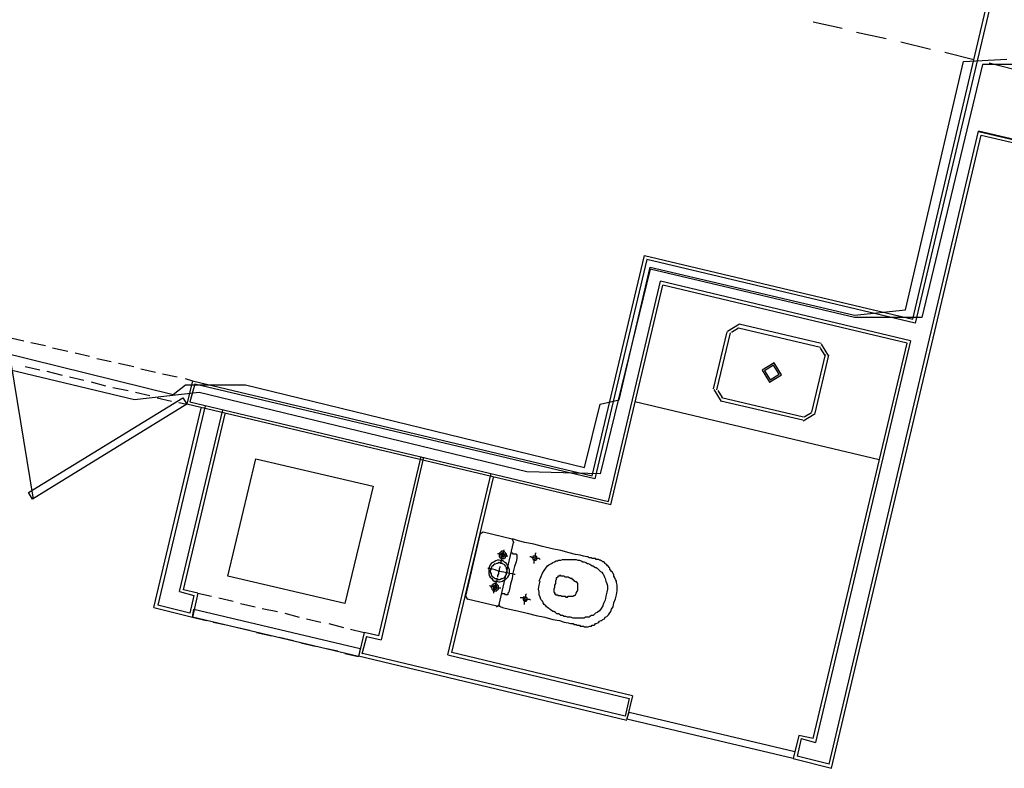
# Model space of a CAD drawing. Header units: feet. Extents: x -79 to 198, y -22 to 181.
# Tile 75 of 256: x 65 to 81, y 36 to 49. Entities that reach past the tile are written whole.
import ezdxf

# ---------------------------------------------------------------- set-up
doc = ezdxf.new("R2010")
doc.units = ezdxf.units.FT
for name, color, linetype in [('A-AREA-COMUN', 252, 'CONTINUOUS'), ('A-AREA-UNIDAD', 30, 'CONTINUOUS'), ('A-LINEA', 7, 'CONTINUOUS')]:
    doc.layers.add(name, color=color, linetype=linetype)

msp = doc.modelspace()

# ---------------------------------------------------------------- linework, layer by layer
at = {"layer": 'A-AREA-COMUN'}
msp.add_lwpolyline([(58.368, 44.7644), (67.44, 42.5244), (67.648, 42.6844), (68.64, 42.6844), (74.272, 41.3156), (74.528, 42.3644), (74.848, 42.4356), (75.36, 44.64), (78.752, 43.84), (79.6, 43.9289), (80.56, 48.0533), (81.28, 48.0889)], dxfattribs=at)
at = {"layer": 'A-AREA-UNIDAD'}
msp.add_lwpolyline([(81.44, 48), (80.88, 48), (79.872, 43.8044), (78.752, 43.8044), (75.36, 44.6044), (74.528, 41.2089), (73.312, 41.2444), (67.872, 42.56), (66.8, 42.4356), (57.728, 44.6044)], dxfattribs=at)
at = {"layer": 'A-LINEA'}
for p, q in [((79.72, 43.7778), (81, 49.2044)), ((79.72, 43.7778), (81, 49.2044)), ((81.0667, 49.2444), (79.76, 43.7111)), ((81.0667, 49.2311), (79.76, 43.7111)), ((78.0667, 48.7111), (78.5467, 48.6044)), ((78.7867, 48.5378), (79.28, 48.4311)), ((79.52, 48.3778), (80.0133, 48.2578)), ((80.2533, 48.2044), (80.7333, 48.0844)), ((80.9867, 48.0311), (81.4, 47.9244)), ((78.3333, 36.3911), (80.8133, 46.8978)), ((78.3733, 36.3244), (80.8533, 46.8311)), ((106.5333, 40.8044), (80.8133, 46.8978)), ((106.5333, 40.8044), (80.8133, 46.8844)), ((80.8533, 46.8311), (106.52, 40.7511)), ((80.8533, 46.8311), (106.52, 40.7644)), ((74.4, 41.1778), (75.2667, 44.8311)), ((75.2667, 44.8311), (79.72, 43.7778)), ((75.3067, 44.7644), (74.44, 41.1244)), ((79.76, 43.7111), (75.3067, 44.7644)), ((74.6667, 40.7511), (75.5333, 44.4044)), ((74.7067, 40.6978), (75.5733, 44.3378)), ((79.68, 43.4178), (75.5333, 44.4044)), ((79.6267, 43.3778), (75.5733, 44.3378)), ((76.8449, 43.6933), (76.6444, 43.5694)), ((76.84, 43.6978), (78.2, 43.3778)), ((76.4133, 42.6178), (76.64, 43.5644)), ((76.4667, 42.6044), (76.6933, 43.5511)), ((76.8296, 43.6284), (76.7093, 43.5541)), ((76.8267, 43.6311), (78.1867, 43.3111)), ((64.72, 43.4711), (64.96, 43.4178)), ((65.08, 43.3911), (65.32, 43.3378)), ((78.0667, 36.8178), (79.6267, 43.3778)), ((79.68, 43.4178), (78.1067, 36.7511)), ((78.3289, 43.1595), (78.2049, 43.36)), ((65.44, 43.2978), (65.6933, 43.2444)), ((65.8133, 43.2178), (66.0533, 43.1644)), ((78.2667, 43.1911), (78.04, 42.2311)), ((78.32, 43.1778), (78.0933, 42.2178)), ((78.264, 43.1748), (78.1896, 43.2951)), ((64.7476, 43.0508), (65.1167, 40.7882)), ((66.1733, 43.1244), (66.4133, 43.0711)), ((66.5333, 43.0444), (66.7867, 42.9911)), ((64.9867, 42.9911), (65.2267, 42.9378)), ((65.3467, 42.9111), (65.6, 42.8444)), ((66.9067, 42.9511), (67.1467, 42.8978)), ((67.2667, 42.8711), (67.5067, 42.8178)), ((65.72, 42.8178), (65.96, 42.7644)), ((66.08, 42.7378), (66.32, 42.6711)), ((67.64, 42.7911), (67.76, 42.7511)), ((67.76, 42.7511), (67.6667, 42.3644)), ((67.76, 42.7511), (74.4, 41.1778)), ((66.44, 42.6444), (66.6933, 42.5911)), ((66.8133, 42.5644), (67.0533, 42.5111)), ((76.4178, 42.6094), (76.5418, 42.4089)), ((76.4827, 42.5941), (76.5571, 42.4738)), ((67.1733, 42.4711), (67.4133, 42.4178)), ((67.5333, 42.3911), (67.6667, 42.3644)), ((74.7067, 40.6978), (67.6667, 42.3644)), ((79.16, 41.4444), (75.1067, 42.4044)), ((77.8933, 42.0978), (76.5333, 42.4178)), ((77.9067, 42.1511), (76.5467, 42.4711)), ((67.12, 38.9911), (67.9067, 42.2978)), ((67.9733, 42.3378), (67.1867, 39.0311)), ((67.5467, 39.2578), (68.2667, 42.2711)), ((67.6133, 39.2844), (68.3067, 42.2044)), ((77.9018, 42.0889), (78.1022, 42.2129)), ((77.9171, 42.1538), (78.0373, 42.2282)), ((68.8133, 41.4578), (70.76, 41.0044)), ((70.8533, 38.5244), (71.56, 41.4978)), ((71.6, 41.4844), (70.8933, 38.4578)), ((72, 38.2044), (72.72, 41.2178)), ((72.0667, 38.2444), (72.76, 41.1511)), ((72.5907, 40.2432), (72.5346, 40.2085)), ((73.0667, 40.1244), (72.5867, 40.2444)), ((72.5333, 40.2044), (72.2933, 39.1778)), ((72.8533, 39.0444), (73.0933, 40.0711)), ((73.1054, 40.0671), (73.0707, 40.1232)), ((67.5467, 39.2578), (67.7867, 39.1911)), ((67.8533, 39.2311), (67.6133, 39.2844)), ((67.7867, 39.1911), (67.72, 38.8978)), ((67.8533, 39.2311), (67.76, 38.8311)), ((67.8533, 39.2311), (68.08, 39.1778)), ((68.2, 39.1511), (68.44, 39.0978)), ((72.2946, 39.1818), (72.3293, 39.1257)), ((72.32, 39.1378), (72.8133, 39.0178)), ((67.12, 38.9911), (67.76, 38.8311)), ((67.72, 38.8978), (67.1867, 39.0311)), ((68.56, 39.0578), (68.8, 39.0044)), ((68.92, 38.9778), (69.1733, 38.9244)), ((72.8093, 39.0057), (72.8654, 39.0404)), ((67.76, 38.8311), (67.9867, 38.7778)), ((68.1067, 38.7511), (68.3467, 38.6978)), ((69.2933, 38.8978), (69.5333, 38.8311)), ((69.6533, 38.8044), (69.8933, 38.7511)), ((68.4667, 38.6711), (68.7067, 38.6178)), ((70.0267, 38.7244), (70.2667, 38.6578)), ((70.3867, 38.6311), (70.6133, 38.5778)), ((68.8267, 38.5778), (69.08, 38.5244)), ((69.2, 38.4978), (69.44, 38.4444)), ((70.6133, 38.5778), (70.52, 38.1778)), ((70.6533, 38.5111), (70.5733, 38.2178)), ((70.8533, 38.5244), (70.6133, 38.5778)), ((70.6533, 38.5111), (70.8933, 38.4578)), ((69.56, 38.4044), (69.8, 38.3511)), ((69.9333, 38.3244), (70.1733, 38.2711)), ((70.2933, 38.2311), (70.52, 38.1778)), ((70.52, 38.1911), (74.9733, 37.1244)), ((74.9467, 37.1911), (70.5867, 38.2311)), ((72, 38.2044), (75.0133, 37.4844)), ((75.0667, 37.5244), (72.0667, 38.2444)), ((75.0133, 37.4844), (74.9467, 37.1911)), ((75.0667, 37.5244), (74.9733, 37.1378)), ((77.8267, 36.8711), (77.7333, 36.4844)), ((77.8667, 36.8178), (77.8, 36.5244)), ((78.0667, 36.8178), (77.8267, 36.8711)), ((77.8667, 36.8178), (78.1067, 36.7511)), ((77.7333, 36.4844), (78.3733, 36.3244)), ((78.3333, 36.3911), (77.8, 36.5244))]:
    msp.add_line(p, q, dxfattribs=at)
for points in [[(77.2178, 42.9294), (77.3418, 42.7289), (77.5422, 42.8529), (77.4182, 43.0533), (77.2178, 42.9294)], [(77.2567, 42.9202), (77.3509, 42.7678), (77.5033, 42.862), (77.4091, 43.0144), (77.2567, 42.9202)], [(74.44, 41.1244), (67.8, 42.6978), (67.72, 42.4044), (74.6667, 40.7511)], [(67.6667, 42.3644), (65.1067, 40.7911), (65.04, 40.8978), (67.6, 42.4711), (67.6667, 42.3644)], [(70.76, 41.0044), (70.2933, 39.0578), (68.3467, 39.5111), (68.8133, 41.4578)], [(72.8133, 39.0178), (72.84, 39.0178), (72.9067, 38.9911), (73.0267, 38.9644), (73.16, 38.9378), (73.32, 38.8978), (73.4667, 38.8578), (73.6133, 38.8311), (73.7467, 38.7911), (73.8533, 38.7778), (73.9333, 38.7511), (74, 38.7378), (74.04, 38.7244), (74.0667, 38.7244), (74.08, 38.7244), (74.0933, 38.7111), (74.1067, 38.7111), (74.12, 38.7111), (74.1333, 38.7111), (74.1467, 38.6978), (74.16, 38.6978), (74.1733, 38.6978), (74.1867, 38.6978), (74.2, 38.6844), (74.2133, 38.6844), (74.24, 38.6844), (74.2533, 38.6844), (74.2667, 38.6711), (74.28, 38.6711), (74.2933, 38.6711), (74.3067, 38.6711), (74.32, 38.6711), (74.3333, 38.6711), (74.36, 38.6844), (74.3733, 38.6844), (74.3867, 38.6844), (74.4, 38.6978), (74.4267, 38.6978), (74.44, 38.7111), (74.4533, 38.7244), (74.4667, 38.7244), (74.4933, 38.7378), (74.5067, 38.7511), (74.52, 38.7644), (74.5467, 38.7778), (74.56, 38.7778), (74.5733, 38.7911), (74.6, 38.8044), (74.6133, 38.8311), (74.64, 38.8444), (74.6667, 38.8711), (74.68, 38.8844), (74.7067, 38.9244), (74.72, 38.9644), (74.7467, 39.0044), (74.76, 39.0711), (74.7867, 39.1378), (74.8, 39.2044), (74.8133, 39.2711), (74.8133, 39.3244), (74.8133, 39.3644), (74.8, 39.4044), (74.8, 39.4311), (74.7867, 39.4578), (74.7733, 39.4844), (74.76, 39.5111), (74.76, 39.5378), (74.7467, 39.5511), (74.7333, 39.5778), (74.72, 39.5911), (74.7067, 39.6044), (74.6933, 39.6178), (74.6933, 39.6444), (74.68, 39.6578), (74.6667, 39.6711), (74.6533, 39.6844), (74.64, 39.6978), (74.6267, 39.7111), (74.6133, 39.7244), (74.6, 39.7378), (74.5867, 39.7511), (74.5733, 39.7511), (74.56, 39.7644), (74.5467, 39.7644), (74.5333, 39.7778), (74.52, 39.7778), (74.5067, 39.7911), (74.4933, 39.7911), (74.48, 39.7911), (74.4667, 39.7911), (74.4533, 39.8044), (74.44, 39.8044), (74.4133, 39.8044), (74.4, 39.8044), (74.3867, 39.8178), (74.3733, 39.8178), (74.36, 39.8178), (74.3467, 39.8178), (74.3333, 39.8311), (74.3067, 39.8311), (74.2533, 39.8444), (74.2, 39.8578), (74.12, 39.8711), (74.0133, 39.8978), (73.88, 39.9378), (73.7333, 39.9644), (73.5733, 40.0044), (73.4267, 40.0444), (73.28, 40.0711), (73.1733, 40.0978), (73.0933, 40.1244), (73.0667, 40.1244)], [(72.9733, 39.8444), (72.9733, 39.8578), (72.9733, 39.8711), (72.9733, 39.8844), (72.96, 39.8844), (72.96, 39.8978), (72.9467, 39.9111), (72.9333, 39.9244), (72.92, 39.9244), (72.9067, 39.9244), (72.8933, 39.9244), (72.88, 39.9111), (72.8667, 39.8978), (72.8533, 39.8844), (72.8533, 39.8711), (72.8533, 39.8578), (72.8533, 39.8444), (72.8533, 39.8311), (72.8667, 39.8311), (72.8667, 39.8178), (72.88, 39.8178), (72.88, 39.8044), (72.8933, 39.8044), (72.9067, 39.8044), (72.92, 39.8044), (72.9333, 39.8044), (72.9467, 39.8178), (72.96, 39.8178), (72.96, 39.8311), (72.96, 39.8444), (72.9733, 39.8444)], [(72.9333, 39.9511), (72.9333, 39.9378), (72.92, 39.9244), (72.92, 39.8978), (72.9067, 39.8578), (72.8933, 39.8178), (72.8933, 39.7911), (72.88, 39.7511), (72.88, 39.7378), (72.88, 39.7244)], [(72.9467, 39.8578), (72.9467, 39.8711), (72.9333, 39.8711), (72.9333, 39.8844), (72.92, 39.8978), (72.9067, 39.8978), (72.8933, 39.8844), (72.88, 39.8844), (72.88, 39.8711), (72.88, 39.8578), (72.88, 39.8444), (72.8933, 39.8444), (72.8933, 39.8311), (72.9067, 39.8311), (72.92, 39.8311), (72.9333, 39.8311), (72.9333, 39.8444), (72.9467, 39.8578)], [(73.0533, 39.8978), (73.0667, 39.8978), (73.08, 39.8844), (73.1067, 39.8844), (73.12, 39.8844), (73.1333, 39.8844), (73.1333, 39.8711), (73.1467, 39.8711), (73.1467, 39.8578), (73.1467, 39.8444), (73.1467, 39.8044), (73.1333, 39.7511), (73.1067, 39.6711), (73.08, 39.5644), (73.0667, 39.4711), (73.04, 39.3778), (73.0267, 39.2978), (73.0133, 39.2444), (73, 39.2311), (73, 39.2178), (73, 39.2044), (72.9867, 39.2044), (72.9733, 39.2044), (72.96, 39.2044), (72.9467, 39.2178), (72.9333, 39.2178), (72.92, 39.2178), (72.9067, 39.2178), (72.8933, 39.2178)], [(73.4667, 39.8978), (73.4533, 39.8844), (73.4533, 39.8578), (73.4533, 39.8311), (73.44, 39.7911), (73.4267, 39.7644), (73.4267, 39.7378), (73.4267, 39.7244)], [(73.0267, 39.5511), (73.0267, 39.5911), (73.0267, 39.6178), (73.0133, 39.6444), (73, 39.6711), (72.9867, 39.6978), (72.9733, 39.7244), (72.9467, 39.7378), (72.92, 39.7644), (72.8933, 39.7644), (72.8533, 39.7778), (72.8267, 39.7778), (72.8, 39.7644), (72.7733, 39.7511), (72.7467, 39.7378), (72.72, 39.7244), (72.7067, 39.6978), (72.6933, 39.6711), (72.68, 39.6311), (72.68, 39.6044), (72.68, 39.5778), (72.68, 39.5511), (72.6933, 39.5111), (72.7067, 39.4978), (72.7333, 39.4711), (72.7467, 39.4444), (72.7733, 39.4311), (72.8133, 39.4311), (72.84, 39.4178), (72.8667, 39.4178), (72.9067, 39.4311), (72.9333, 39.4444), (72.96, 39.4578), (72.9733, 39.4711), (73, 39.4978), (73.0133, 39.5244), (73.0267, 39.5511)], [(72.9733, 39.5644), (72.9867, 39.5911), (72.9867, 39.6178), (72.9733, 39.6311), (72.9733, 39.6578), (72.96, 39.6711), (72.9467, 39.6978), (72.92, 39.7111), (72.9067, 39.7244), (72.88, 39.7244), (72.8533, 39.7378), (72.8267, 39.7244), (72.8133, 39.7244), (72.7867, 39.7111), (72.7733, 39.7111), (72.7467, 39.6844), (72.7333, 39.6711), (72.72, 39.6444), (72.72, 39.6311), (72.7067, 39.6044), (72.7067, 39.5778), (72.72, 39.5511), (72.72, 39.5378), (72.7333, 39.5111), (72.76, 39.4978), (72.7733, 39.4844), (72.7867, 39.4711), (72.8133, 39.4711), (72.84, 39.4578), (72.8667, 39.4578), (72.8933, 39.4711), (72.9067, 39.4711), (72.9333, 39.4844), (72.9467, 39.4978), (72.96, 39.5244), (72.9733, 39.5378), (72.9733, 39.5644)], [(73, 39.8444), (72.9867, 39.8444), (72.96, 39.8578), (72.9333, 39.8578), (72.8933, 39.8711), (72.8667, 39.8711), (72.84, 39.8844), (72.8267, 39.8844)], [(73.5333, 39.7911), (73.52, 39.8044), (73.4933, 39.8044), (73.4667, 39.8044), (73.4267, 39.8178), (73.4, 39.8178), (73.3867, 39.8311), (73.36, 39.8311)], [(73.48, 39.8044), (73.48, 39.8178), (73.48, 39.8311), (73.4667, 39.8444), (73.4533, 39.8444), (73.44, 39.8444), (73.4267, 39.8444), (73.4133, 39.8444), (73.4133, 39.8311), (73.4133, 39.8178), (73.4133, 39.8044), (73.4133, 39.7911), (73.4267, 39.7911), (73.4267, 39.7778), (73.44, 39.7778), (73.4533, 39.7778), (73.4667, 39.7778), (73.4667, 39.7911), (73.48, 39.7911), (73.48, 39.8044)], [(73.52, 39.4311), (73.5467, 39.4978), (73.5733, 39.5644), (73.6, 39.6044), (73.6267, 39.6444), (73.6533, 39.6844), (73.68, 39.6978), (73.72, 39.7244), (73.7467, 39.7378), (73.7733, 39.7511), (73.8, 39.7644), (73.8267, 39.7644), (73.84, 39.7778), (73.8667, 39.7778), (73.88, 39.7778), (73.9067, 39.7911), (73.9333, 39.7911), (73.9467, 39.7911), (73.9733, 39.7911), (73.9867, 39.7911), (74.0133, 39.7911), (74.0267, 39.7911), (74.0533, 39.7911), (74.08, 39.7911), (74.1067, 39.7911), (74.1333, 39.7911), (74.16, 39.7778), (74.1867, 39.7778), (74.2133, 39.7644), (74.24, 39.7511), (74.2667, 39.7511), (74.2933, 39.7378), (74.32, 39.7244), (74.3333, 39.7244), (74.36, 39.7111), (74.3733, 39.6978), (74.4, 39.6844), (74.4133, 39.6844), (74.4267, 39.6711), (74.4533, 39.6578), (74.4667, 39.6578), (74.48, 39.6444), (74.4933, 39.6311), (74.5067, 39.6178), (74.52, 39.6044), (74.5333, 39.5911), (74.56, 39.5778), (74.5733, 39.5511), (74.5867, 39.5378), (74.6, 39.4978), (74.6133, 39.4711), (74.6267, 39.4311), (74.64, 39.3911), (74.6533, 39.3511), (74.6533, 39.2978), (74.64, 39.2444), (74.6267, 39.1778), (74.6133, 39.1111), (74.5867, 39.0578), (74.5733, 39.0178), (74.5467, 38.9778), (74.52, 38.9378), (74.48, 38.9111), (74.4533, 38.8978), (74.4267, 38.8711), (74.4133, 38.8578), (74.3867, 38.8578), (74.36, 38.8444), (74.3467, 38.8311), (74.32, 38.8311), (74.3067, 38.8311), (74.28, 38.8311), (74.2667, 38.8178), (74.2533, 38.8178), (74.2267, 38.8178), (74.2133, 38.8178), (74.1867, 38.8178), (74.1733, 38.8178), (74.1467, 38.8178), (74.12, 38.8178), (74.0933, 38.8178), (74.08, 38.8178), (74.04, 38.8311), (74.0133, 38.8311), (73.9867, 38.8311), (73.96, 38.8444), (73.9333, 38.8444), (73.9067, 38.8578), (73.88, 38.8578), (73.8667, 38.8711), (73.84, 38.8844), (73.8133, 38.8844), (73.8, 38.8978), (73.7867, 38.9111), (73.76, 38.9244), (73.7467, 38.9244), (73.7333, 38.9378), (73.7067, 38.9511), (73.6933, 38.9644), (73.68, 38.9778), (73.6533, 38.9911), (73.64, 39.0044), (73.6267, 39.0178), (73.6, 39.0444), (73.5867, 39.0711), (73.5733, 39.0978), (73.5467, 39.1244), (73.5333, 39.1644), (73.52, 39.2044), (73.52, 39.2444), (73.5067, 39.2978), (73.52, 39.3644), (73.5333, 39.4311)], [(73.12, 39.5378), (73.1067, 39.5378), (73.0667, 39.5511), (73, 39.5644), (72.9333, 39.5778), (72.8533, 39.5911), (72.7867, 39.6178), (72.72, 39.6311), (72.68, 39.6311), (72.6667, 39.6444)], [(72.8667, 39.6711), (72.8667, 39.6578), (72.8533, 39.6311), (72.8533, 39.6044), (72.84, 39.5778), (72.84, 39.5511), (72.8267, 39.5244), (72.8267, 39.5111), (72.8267, 39.4978)], [(72.8133, 39.4578), (72.8133, 39.4444), (72.8133, 39.4311), (72.8, 39.4044), (72.7867, 39.3644), (72.7867, 39.3244), (72.7733, 39.2844), (72.7733, 39.2578), (72.76, 39.2444), (72.76, 39.2311)], [(73.76, 39.2711), (73.76, 39.2578), (73.76, 39.2444), (73.7733, 39.2444), (73.7733, 39.2311), (73.7733, 39.2178), (73.7867, 39.2178), (73.7867, 39.2044), (73.8, 39.2044), (73.8133, 39.2044), (73.8267, 39.2044), (73.8267, 39.1911), (73.84, 39.1911), (73.8533, 39.1911), (73.8667, 39.1911), (73.88, 39.1911), (73.8933, 39.1778), (73.9067, 39.1778), (73.92, 39.1778), (73.9333, 39.1778), (73.9467, 39.1778), (73.96, 39.1644), (73.9733, 39.1644), (73.9867, 39.1644), (74, 39.1778), (74.0133, 39.1778), (74.0267, 39.1778), (74.04, 39.1778), (74.0533, 39.1778), (74.0667, 39.1778), (74.08, 39.1778), (74.0933, 39.1911), (74.1067, 39.1911), (74.12, 39.2044), (74.1333, 39.2311), (74.1467, 39.2578), (74.16, 39.2844), (74.16, 39.3244), (74.16, 39.3511), (74.16, 39.3778), (74.16, 39.3911), (74.1467, 39.4044), (74.1333, 39.4178), (74.12, 39.4178), (74.1067, 39.4311), (74.0933, 39.4444), (74.08, 39.4444), (74.08, 39.4578), (74.0667, 39.4578), (74.0667, 39.4711), (74.0533, 39.4711), (74.04, 39.4711), (74.0267, 39.4844), (74.0133, 39.4844), (74, 39.4978), (73.9867, 39.4978), (73.9733, 39.4978), (73.9467, 39.4978), (73.9333, 39.5111), (73.92, 39.5111), (73.9067, 39.5111), (73.8933, 39.5111), (73.88, 39.5111), (73.88, 39.5244), (73.8667, 39.5244), (73.8533, 39.5244), (73.8533, 39.5111), (73.84, 39.5111), (73.8267, 39.5111), (73.8267, 39.4978), (73.8133, 39.4844), (73.8, 39.4844), (73.8, 39.4711), (73.8, 39.4578), (73.7867, 39.4311), (73.7867, 39.3911), (73.7733, 39.3644), (73.7733, 39.3244), (73.76, 39.2978), (73.76, 39.2844), (73.76, 39.2711)], [(72.88, 39.3111), (72.8667, 39.3111), (72.8533, 39.3111), (72.8267, 39.3111), (72.8, 39.3244), (72.7733, 39.3244), (72.7467, 39.3378), (72.72, 39.3378), (72.7067, 39.3511), (72.6933, 39.3511)], [(72.84, 39.3111), (72.84, 39.3244), (72.84, 39.3378), (72.84, 39.3511), (72.8267, 39.3644), (72.8133, 39.3778), (72.8, 39.3911), (72.7867, 39.3911), (72.7733, 39.3911), (72.76, 39.3778), (72.7467, 39.3778), (72.7467, 39.3644), (72.7333, 39.3644), (72.7333, 39.3511), (72.72, 39.3378), (72.72, 39.3244), (72.7333, 39.3111), (72.7333, 39.2978), (72.7467, 39.2844), (72.7467, 39.2711), (72.76, 39.2711), (72.7733, 39.2711), (72.7867, 39.2711), (72.8, 39.2711), (72.8133, 39.2711), (72.8133, 39.2844), (72.8267, 39.2844), (72.84, 39.2978), (72.84, 39.3111)], [(72.8133, 39.3244), (72.8133, 39.3378), (72.8133, 39.3511), (72.8, 39.3511), (72.7867, 39.3511), (72.7867, 39.3644), (72.7733, 39.3511), (72.76, 39.3511), (72.76, 39.3378), (72.76, 39.3244), (72.76, 39.3111), (72.76, 39.2978), (72.7733, 39.2978), (72.7867, 39.2978), (72.8, 39.2978), (72.8133, 39.3111), (72.8133, 39.3244)], [(73.3733, 39.1111), (73.36, 39.1244), (73.3333, 39.1244), (73.3067, 39.1244), (73.2667, 39.1378), (73.24, 39.1511), (73.2133, 39.1511), (73.2, 39.1511)], [(73.32, 39.1244), (73.32, 39.1378), (73.32, 39.1511), (73.3067, 39.1511), (73.3067, 39.1644), (73.2933, 39.1644), (73.28, 39.1644), (73.2667, 39.1644), (73.2533, 39.1644), (73.2533, 39.1511), (73.2533, 39.1378), (73.2533, 39.1244), (73.2533, 39.1111), (73.2667, 39.1111), (73.2667, 39.0978), (73.28, 39.0978), (73.2933, 39.0978), (73.3067, 39.0978), (73.3067, 39.1111), (73.32, 39.1111), (73.32, 39.1244)], [(73.3067, 39.2178), (73.2933, 39.2044), (73.2933, 39.1778), (73.28, 39.1511), (73.28, 39.1111), (73.2667, 39.0844), (73.2667, 39.0578), (73.2667, 39.0444)], [(67.7867, 38.9644), (70.5467, 38.3111), (70.52, 38.1778), (67.76, 38.8311), (67.7867, 38.9644)], [(75.0133, 37.2578), (77.76, 36.6044), (77.7333, 36.4844), (74.9733, 37.1378), (75.0133, 37.2578)]]:
    msp.add_lwpolyline(points, dxfattribs=at)

doc.saveas('drawing.dxf')
